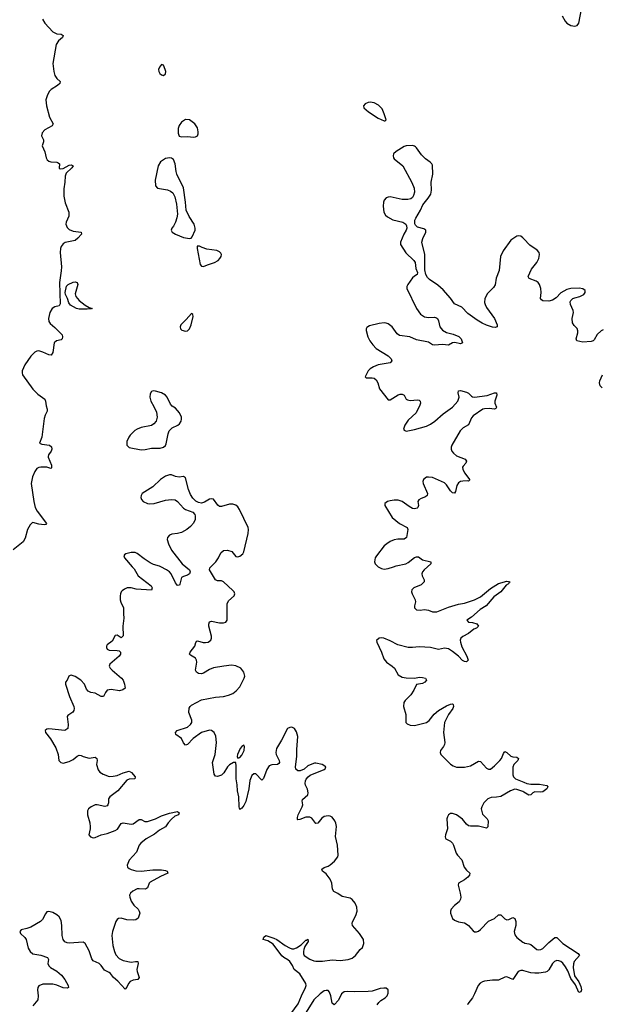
# Model space of a CAD drawing. Header units: inches. Extents: x 1843750 to 1959452, y 907112 to 1016326.
# Tile 94 of 137: x 1934978 to 1940773, y 925644 to 935446. Entities that reach past the tile are written whole.
import ezdxf

# ---------------------------------------------------------------- set-up
doc = ezdxf.new("R2010")
doc.units = ezdxf.units.IN
doc.header["$MEASUREMENT"] = 0
for name, color, linetype in [('B9932', 7, 'Continuous'), ('B9933', 7, 'Continuous'), ('B9942', 7, 'Continuous'), ('B9943', 7, 'Continuous')]:
    doc.layers.add(name, color=color, linetype=linetype)

msp = doc.modelspace()

# ---------------------------------------------------------------- linework, layer by layer
at = {"layer": 'B9932', "color": 6, "elevation": 600}
for points in [[(1936099.3, 930000), (1936117.9, 929977.9), (1936158.8, 929910), (1936288, 929810), (1936298.1, 929790), (1936290, 929768), (1936138.1, 929778.1), (1936090, 929789.9), (1936050.1, 929789.9), (1936022.1, 929777.9), (1935998.8, 929761.2), (1935990, 929751.8), (1935981.7, 929730), (1935978.1, 929710), (1935979.9, 929670), (1935986.1, 929646.1), (1936013, 929590), (1936014.1, 929574.1), (1936011.8, 929530), (1936016.4, 929490), (1936006.4, 929410), (1936008, 929312), (1935990, 929293.2), (1935950, 929319.3), (1935930, 929317.2), (1935900.2, 929259.8), (1935850, 929224.5), (1935841.7, 929210), (1935842.3, 929197.7), (1935850, 929181.1), (1935868.5, 929168.5), (1935950, 929167.7), (1935970, 929162.7), (1935982.7, 929150), (1935983, 929130), (1935968.8, 929110), (1935875.9, 929030), (1935871.1, 929010), (1935880.6, 928990), (1935898.6, 928970), (1935991.9, 928891.9), (1936010.2, 928870), (1936023.5, 928830), (1936028, 928790), (1936006, 928774), (1935973.4, 928766.6), (1935890, 928777.5), (1935850.6, 928770), (1935834.2, 928750), (1935813.4, 928710), (1935790, 928708.6), (1935730, 928740.7), (1935688.6, 928748.6), (1935660.9, 928760.9), (1935643, 928783), (1935623.5, 928830), (1935588.4, 928870), (1935530, 928908.7), (1935490, 928921.3), (1935481.5, 928918.5), (1935468.4, 928910), (1935450.3, 928869.7), (1935436.3, 928850), (1935435.8, 928830), (1935472.9, 928710), (1935517.2, 928610), (1935519.6, 928590), (1935516.9, 928570), (1935507, 928553), (1935459.3, 928520.7), (1935450.6, 928510), (1935461.1, 928430), (1935457.3, 928390), (1935428.6, 928371.4), (1935270, 928385.6), (1935250, 928382.7), (1935231, 928370), (1935234, 928350), (1935286.9, 928286.9), (1935337.3, 928197.3), (1935362.2, 928130), (1935368.4, 928070), (1935386.8, 928050), (1935410, 928046.3), (1935470, 928061.2), (1935510, 928080.7), (1935550, 928114.4), (1935570, 928123), (1935590, 928122.3), (1935612, 928110), (1935670, 928096.1), (1935730, 928105.6), (1935746.4, 928090), (1935749.3, 928070), (1935743.9, 928030), (1935759.2, 927979.2), (1935775.8, 927955.8), (1935810, 927933.8), (1935870, 927913.7), (1935910, 927915.3), (1935950, 927922.9), (1936010, 927949.4), (1936070, 927964.6), (1936093.4, 927953.4), (1936130.3, 927910), (1936124.9, 927890), (1936070, 927884.9), (1936044.5, 927875.5), (1935954.6, 927770), (1935875, 927710), (1935863.6, 927690), (1935861.9, 927650), (1935857.3, 927630), (1935850, 927620.5), (1935826.8, 927613.2), (1935750, 927631), (1935730.2, 927629.8), (1935690, 927610.8), (1935665.3, 927590), (1935654.9, 927570), (1935654.4, 927530), (1935677.1, 927450), (1935681.8, 927410), (1935681.5, 927390), (1935667, 927330), (1935682.4, 927310), (1935710, 927301.6), (1935730, 927303.5), (1935789.9, 927330.1), (1935850, 927345.2), (1935930, 927373.3), (1935952.8, 927387.2), (1935990, 927445.4), (1936008.4, 927451.6), (1936090, 927438.3), (1936110, 927440.5), (1936170, 927483.5), (1936190, 927483.2), (1936225.2, 927465.2), (1936250, 927462.8), (1936330, 927489.7), (1936390, 927521.1), (1936470, 927547.9), (1936550, 927565), (1936566.4, 927550), (1936561.5, 927530), (1936524.4, 927515.6), (1936490, 927487.3), (1936457.9, 927450), (1936432.4, 927410), (1936370, 927378.8), (1936321.4, 927338.6), (1936238.6, 927290), (1936184.3, 927250), (1936167.3, 927230), (1936142.5, 927157.5), (1936070, 927078.9), (1936048.2, 927030), (1936052, 927010), (1936070, 926995.6), (1936090, 926985.8), (1936134.4, 926974.4), (1936189.6, 926969.6), (1936304.2, 926984.2), (1936390, 926982.4), (1936430, 926976.8), (1936446.3, 926970), (1936454, 926950), (1936382.3, 926917.7), (1936279.5, 926860.5), (1936266.8, 926850), (1936250, 926804.1), (1936231.5, 926790), (1936170, 926795.3), (1936150, 926792.6), (1936105, 926770), (1936081.1, 926750), (1936072.8, 926730), (1936074.2, 926710), (1936089.4, 926670), (1936116.6, 926630), (1936157.4, 926590), (1936170.2, 926570), (1936173.7, 926550), (1936159.2, 926500.8), (1936135.5, 926484.5), (1936117.1, 926482.9), (1936045.7, 926485.7), (1935990, 926501.8), (1935962.6, 926497.4), (1935950.6, 926489.4), (1935937.3, 926470), (1935901.8, 926370), (1935896.6, 926330), (1935907, 926230), (1935922.5, 926170), (1935936.7, 926136.7), (1935970, 926099.8), (1936010, 926079.2), (1936090, 926065.1), (1936131.4, 926071.4), (1936154.6, 926070), (1936159.4, 926050), (1936147, 925990), (1936148.3, 925970), (1936170.1, 925909.9), (1936154.3, 925890), (1936110, 925883), (1936079.5, 925870), (1936062, 925850), (1936046.7, 925813.3), (1936030, 925795.3), (1935955.5, 925875.5), (1935912.8, 925912.8), (1935882.2, 925950), (1935870, 925960.5), (1935823.7, 925983.7), (1935791.4, 926030), (1935770, 926049.5), (1935710, 926078.1), (1935697.7, 926097.7), (1935670, 926176.8), (1935630, 926248.2), (1935610, 926262.3), (1935470, 926253.6), (1935450, 926255.8), (1935427.1, 926267.1), (1935410.9, 926290), (1935400.7, 926330), (1935399.2, 926430), (1935390, 926478.3), (1935370, 926514.8), (1935350, 926533.4), (1935310, 926557), (1935270, 926568.8), (1935250, 926563.5), (1935234.4, 926545.6), (1935205.2, 926490), (1935184.7, 926470), (1935090, 926413.8), (1935050, 926397.4), (1934994, 926386), (1934979.3, 926370), (1934987, 926350), (1935030, 926310.3), (1935042.6, 926290), (1935062.3, 926202.3), (1935082.8, 926170), (1935110, 926147.8), (1935190, 926133.9), (1935256.5, 926110), (1935264.6, 926090), (1935259.3, 926050), (1935267.9, 926027.9), (1935284.4, 926010), (1935350, 925972.6), (1935393.4, 925933.4), (1935429.5, 925890), (1935462, 925830), (1935463.1, 925810), (1935450, 925804.9), (1935410.1, 925809.9), (1935350, 925835.7), (1935310, 925843.7), (1935210, 925844.1), (1935170, 925826.6), (1935158.6, 925810), (1935154.7, 925790), (1935162.8, 925730), (1935158, 925690), (1935110.3, 925630)], [(1936634.5, 930000), (1936671, 929970), (1936678.3, 929950), (1936668.6, 929931.4), (1936650, 929916.7), (1936610, 929904.7), (1936590, 929893.6), (1936573.9, 929826.1), (1936570, 929818.5), (1936550, 929814.4), (1936530, 929839), (1936486.4, 929930), (1936469.9, 929950), (1936439.9, 929970), (1936384.1, 930000)], [(1937678.1, 925550), (1937751.3, 925648.7), (1937785.6, 925730), (1937826.4, 925810), (1937831.7, 925830), (1937830.6, 925850), (1937770, 925947.3), (1937711.3, 925991.3), (1937696.6, 926030), (1937669, 926070), (1937650, 926088.5), (1937610.3, 926110.3), (1937590, 926127.5), (1937502.1, 926242.1), (1937450, 926277.5), (1937402.6, 926290), (1937410, 926311.7), (1937430, 926330.2), (1937510, 926302.9), (1937538.6, 926290), (1937622.9, 926230), (1937665.9, 926205.9), (1937690, 926197.8), (1937710, 926197.4), (1937735, 926205), (1937782.8, 926237.2), (1937830, 926283.9), (1937836.8, 926283.2), (1937850, 926292.2), (1937851.1, 926270), (1937820.1, 926219.9), (1937809.3, 926190.7), (1937804.2, 926170), (1937805.3, 926145.3), (1937813.8, 926130), (1937870, 926092.1), (1937910, 926077.4), (1937930, 926074.7), (1937994.8, 926074.8), (1938090, 926086.6), (1938170, 926080.1), (1938250, 926091.2), (1938290, 926103.5), (1938325.2, 926130), (1938370, 926189.2), (1938394.7, 926210), (1938406.6, 926250), (1938404.5, 926290), (1938362, 926350), (1938292.4, 926430), (1938289.3, 926450), (1938294, 926466), (1938327.4, 926530), (1938340.5, 926570), (1938337.3, 926610), (1938319.9, 926650), (1938290, 926687.1), (1938270, 926700.9), (1938190, 926716.5), (1938147.3, 926747.3), (1938106.8, 926766.8), (1938094.8, 926790), (1938087.7, 926850), (1938072.6, 926890), (1938030, 926942.6), (1937995.3, 926970), (1937986.9, 926990), (1938012.9, 927007.1), (1938050, 927019.6), (1938070, 927031.3), (1938114.6, 927070), (1938147.9, 927112.1), (1938151.6, 927130), (1938145, 927230), (1938125.2, 927314.8), (1938134.8, 927414.8), (1938128.8, 927448.8), (1938119.1, 927470), (1938090, 927507.9), (1938070, 927518.6), (1938050, 927522.2), (1938010, 927512.5), (1937990, 927497), (1937950, 927449.1), (1937930, 927445.8), (1937890, 927498.7), (1937870, 927508.4), (1937830, 927506.9), (1937770, 927483.4), (1937750, 927481.7), (1937745.5, 927485.5), (1937745.6, 927505.6), (1937753, 927530), (1937793.2, 927610), (1937797.6, 927630), (1937792.8, 927670), (1937796.7, 927683.3), (1937848.2, 927730), (1937853.3, 927750), (1937846.2, 927786.2), (1937825.2, 927825.2), (1937821.7, 927841.7), (1937825, 927870), (1937833, 927887), (1937850.7, 927909.3), (1937873.3, 927926.7), (1938010, 927980.3), (1938022.9, 927990), (1938027, 928010), (1937992.7, 928030), (1937930, 928044.5), (1937916.4, 928043.6), (1937890, 928036.4), (1937850, 928016.8), (1937813.9, 927986.1), (1937772.8, 927967.2), (1937750, 927968.1), (1937730, 927985.8), (1937725.7, 928010), (1937737.9, 928110), (1937738.7, 928181.3), (1937749.8, 928309.8), (1937737.1, 928357.1), (1937717.4, 928390), (1937690, 928402.8), (1937670, 928400.8), (1937647.6, 928390), (1937587.3, 928272.7), (1937535.9, 928190), (1937528.9, 928150), (1937533.3, 928130), (1937562.9, 928070), (1937566.4, 928050), (1937559.6, 928040.4), (1937547.8, 928032.2), (1937490.1, 928029.9), (1937463.2, 928016.8), (1937438.8, 927981.2), (1937407.2, 927892.8), (1937390, 927875.1), (1937330, 927939.8), (1937310, 927938.5), (1937290, 927922), (1937270, 927871.8), (1937259.6, 927790), (1937230, 927663), (1937210, 927623.5), (1937190, 927596.3), (1937170, 927585.1), (1937163.2, 927610), (1937161.2, 927710), (1937149, 927770), (1937145.9, 927830), (1937135.7, 927890), (1937135.8, 928015.8), (1937131.1, 928051.1), (1937110, 928052.6), (1937070, 928029.8), (1937050, 928008.7), (1937012.2, 927947.8), (1936990, 927926.8), (1936950, 927911.2), (1936930, 927914.2), (1936914.9, 927934.9), (1936900.6, 928050), (1936925.4, 928130), (1936939.6, 928250), (1936933.4, 928313.4), (1936916.8, 928350), (1936890, 928369.8), (1936870, 928372), (1936790, 928349.9), (1936705.6, 928290), (1936650, 928231.5), (1936630, 928225), (1936610, 928248.5), (1936590, 928290.7), (1936534, 928330), (1936529.8, 928350), (1936546, 928370), (1936650, 928402.7), (1936681, 928430), (1936692.5, 928450), (1936693.9, 928473.9), (1936662.7, 928550), (1936668.1, 928591.9), (1936676.9, 928610), (1936690, 928623.1), (1936790, 928674.5), (1936930, 928702.3), (1937010.2, 928710.2), (1937058.2, 928721.8), (1937101.7, 928738.3), (1937136.1, 928763.9), (1937170, 928804.9), (1937216, 928890), (1937222.6, 928910), (1937212.1, 928950), (1937181.1, 928990), (1937133.1, 929013.1), (1937090, 929020.5), (1937012, 929012), (1936910, 928993.9), (1936870, 928977.3), (1936810, 928940.9), (1936790, 928934.2), (1936758.9, 928938.9), (1936740.7, 928950), (1936729.9, 928970), (1936743.3, 929050), (1936741.3, 929070), (1936730, 929091.6), (1936680.3, 929120.3), (1936670.8, 929130), (1936677.1, 929150), (1936723.4, 929210), (1936733.1, 929246.9), (1936741.6, 929258.4), (1936750, 929263.2), (1936806.3, 929246.3), (1936830, 929244.6), (1936855.1, 929250), (1936880.9, 929270), (1936888.7, 929290), (1936888.9, 929310), (1936863, 929410), (1936861.3, 929430), (1936868.3, 929451.7), (1936890, 929459.3), (1936970, 929442.5), (1937010, 929442.3), (1937030.5, 929449.5), (1937044.4, 929470), (1937044.3, 929630), (1937059.9, 929660.1), (1937115, 929710), (1937122, 929730), (1937114.2, 929750), (1937102.6, 929762.6), (1937010, 929849.9), (1936990, 929859.3), (1936950, 929859.6), (1936929.3, 929869.3), (1936870, 929969.8), (1936871.6, 929990), (1936881.6, 930000)], [(1939040.2, 930000), (1939007.3, 929970), (1938991.9, 929950), (1938986, 929930), (1938987.8, 929910), (1939008.6, 929870), (1939009.3, 929850), (1938979.3, 929820.7), (1938905.3, 929790), (1938886, 929770), (1938881.1, 929750), (1938887.4, 929730), (1938918.6, 929670), (1938921.3, 929650), (1938910.4, 929610), (1938910.4, 929590), (1938932, 929570), (1938969.1, 929569.1), (1939010, 929576.3), (1939050, 929568.6), (1939090, 929552.7), (1939132.5, 929552.5), (1939250, 929599.1), (1939350, 929628.9), (1939410, 929639.2), (1939510, 929672.3), (1939570, 929700.4), (1939670, 929785), (1939750, 929832.6), (1939830, 929858), (1939866, 929850), (1939855.3, 929844.7), (1939846.4, 929830), (1939824.2, 929815.8), (1939770.2, 929750), (1939700.3, 929699.7), (1939625, 929610), (1939564.9, 929575.1), (1939480.2, 929499.8), (1939433.7, 929470), (1939450.2, 929450.2), (1939490, 929445.1), (1939531, 929431), (1939548.9, 929410), (1939530.3, 929390), (1939502.7, 929377.3), (1939450, 929334.9), (1939392.6, 929307.4), (1939371.5, 929288.5), (1939367.5, 929270), (1939370.1, 929250), (1939383.7, 929203.7), (1939431.3, 929110), (1939444.9, 929070), (1939430, 929054), (1939410, 929057.3), (1939390, 929068.5), (1939350.3, 929110.3), (1939290, 929157.5), (1939250, 929182.2), (1939230, 929187.9), (1939210, 929189.9), (1939150, 929175.4), (1939070, 929195.5), (1938957.4, 929202.6), (1938890, 929195.6), (1938850, 929197.7), (1938744.3, 929224.3), (1938670, 929263.7), (1938604.5, 929290), (1938586.8, 929293.2), (1938558, 929290), (1938532.4, 929267.6), (1938536.5, 929250), (1938583.5, 929150), (1938604.8, 929084.8), (1938633.4, 929050), (1938690, 929011.8), (1938711.1, 928991.1), (1938750, 928924), (1938790, 928902), (1938830, 928893.7), (1938910, 928892.3), (1938960.2, 928899.8), (1938990, 928899.1), (1939019.5, 928890), (1939030.2, 928870.2), (1939013.2, 928850), (1938990, 928839.1), (1938932.4, 928827.6), (1938906.5, 928770), (1938874.2, 928725.8), (1938817.3, 928670), (1938805, 928650), (1938801.8, 928610), (1938824, 928530), (1938826.7, 928450), (1938837.1, 928437.1), (1938870, 928421.6), (1938910, 928421), (1939030, 928450.8), (1939059, 928470), (1939107.9, 928532.1), (1939150, 928568.2), (1939230, 928615.3), (1939270, 928633), (1939290, 928636.5), (1939297.4, 928630), (1939299.3, 928610), (1939291.8, 928590), (1939250.1, 928530), (1939209.5, 928450), (1939201.5, 928350), (1939212.6, 928250), (1939210.8, 928230), (1939201.5, 928210), (1939170.2, 928170), (1939166.3, 928150), (1939174.3, 928130), (1939270, 928034.2), (1939296.9, 928016.9), (1939330, 928006.3), (1939410, 928004.3), (1939470, 928018), (1939550, 928063.4), (1939570, 928062.3), (1939630, 927994.3), (1939650, 927984.8), (1939670, 927986.7), (1939710, 928016.8), (1939762.4, 928070), (1939777.4, 928090), (1939797.6, 928142.4), (1939810, 928161.7), (1939830, 928151.1), (1939870, 928113.6), (1939890, 928106.3), (1939930, 928103.2), (1939948.7, 928090), (1939940.7, 928070), (1939901.8, 928030), (1939890, 928004), (1939891, 927930), (1939898, 927910), (1939916.1, 927890), (1940000, 927854.9)], [(1938548.1, 930000), (1938550, 929998), (1938582.9, 929982.9), (1938610, 929977.7), (1938650, 929983), (1938701.7, 930000)], [(1940000, 927757.4), (1939990, 927763.9), (1939930, 927783.4), (1939910, 927784.7), (1939868.5, 927770), (1939770, 927714.2), (1939730, 927705.3), (1939676.1, 927703.9), (1939641.5, 927690), (1939603.2, 927650), (1939580.7, 927610), (1939576.3, 927590), (1939590, 927536.5), (1939635.2, 927490), (1939645.6, 927470), (1939641.3, 927410), (1939630, 927397.2), (1939550, 927418), (1939470, 927416.5), (1939450, 927421.6), (1939430, 927439), (1939390, 927488.1), (1939330, 927529.7), (1939290, 927544.4), (1939270, 927543.5), (1939250, 927529.5), (1939238.9, 927510), (1939234.3, 927490), (1939239.7, 927390), (1939220.3, 927330), (1939216.5, 927310), (1939219.9, 927299.9), (1939224.4, 927290), (1939270, 927266.8), (1939290.1, 927250.1), (1939300.5, 927230), (1939325.5, 927150), (1939338.3, 927130), (1939383, 927083), (1939406.1, 927010), (1939430, 926979.8), (1939464.2, 926950), (1939461, 926930), (1939443.3, 926910), (1939410, 926882.6), (1939351, 926850), (1939347.1, 926830), (1939366.7, 926750), (1939372.8, 926710), (1939370.7, 926690), (1939355.4, 926664.6), (1939310, 926627.4), (1939276.6, 926590), (1939268.7, 926570), (1939270.2, 926550), (1939290, 926497.8), (1939310, 926482), (1939350, 926464.1), (1939410, 926454), (1939426.1, 926446.1), (1939448.4, 926428.4), (1939496.5, 926376.5), (1939510, 926366.8), (1939530, 926365.1), (1939550, 926373), (1939570, 926388.3), (1939650, 926472.1), (1939710, 926499.1), (1939750, 926534), (1939770, 926535.8), (1939810, 926493.8), (1939830, 926486.1), (1939850, 926489.5), (1939890, 926508.4), (1939910, 926497.3), (1939920.4, 926470), (1939919.9, 926430), (1939904, 926370), (1939910, 926336.5), (1939930.8, 926310), (1939990, 926264), (1940000, 926258.8)], [(1940000, 925978.6), (1939990, 925981.5), (1939970, 925982), (1939945.7, 925970), (1939890, 925892.3), (1939830, 925918.9), (1939810, 925915.4), (1939750, 925886), (1939690, 925885.2), (1939610, 925873.6), (1939590, 925868.3), (1939566.3, 925853.7), (1939546.3, 925830), (1939510, 925749.7), (1939487.7, 925710), (1939443.8, 925650), (1939440.8, 925639.2)], [(1938540.2, 925639.8), (1938556.4, 925663.6), (1938577.3, 925682.7), (1938619.8, 925710), (1938638.3, 925730), (1938650, 925756.3), (1938649.8, 925789.8), (1938630, 925803.7), (1938605.7, 925805.7), (1938570, 925801.7), (1938490, 925776.7), (1938450, 925770.4), (1938310, 925767.3), (1938248.2, 925771.8), (1938212.1, 925767.9), (1938185.1, 925750), (1938155, 925685), (1938110, 925637.4), (1938090, 925657), (1938077.4, 925730), (1938065.4, 925765.4), (1938050, 925780.4), (1938030, 925783.2), (1938010, 925778.1), (1937970.7, 925750), (1937910, 925687.9), (1937832.5, 925567.5)]]:
    msp.add_lwpolyline(points, dxfattribs=at)
msp.add_lwpolyline([(1937210, 928225.1), (1937190, 928212.4), (1937174.9, 928190), (1937148.3, 928130), (1937146, 928110), (1937150, 928096), (1937170, 928101.1), (1937190, 928123.2), (1937213.8, 928170), (1937218, 928210)], close=True, dxfattribs=at)
at = {"layer": 'B9933', "color": 6}
for points, elevation in [([(1935206.6, 935450), (1935230, 935412.9), (1935310, 935325.1), (1935350, 935306.2), (1935390, 935302.3), (1935411.9, 935290), (1935406.4, 935270), (1935364.2, 935235.8), (1935341.9, 935198.1), (1935310.1, 935010), (1935319.3, 934930), (1935330, 934892.3), (1935350, 934861.1), (1935383, 934830), (1935376.6, 934810), (1935355.1, 934790), (1935290.9, 934750), (1935271.6, 934730), (1935250.8, 934690), (1935239.4, 934650), (1935246.6, 934590), (1935275.6, 934475.6), (1935311.3, 934410), (1935302.3, 934390), (1935229.2, 934350.8), (1935200.9, 934319.1), (1935194.8, 934290), (1935214.2, 934250), (1935217.2, 934230), (1935203.5, 934190), (1935228.9, 934130), (1935242.7, 934070), (1935252.7, 934052.7), (1935270, 934037.9), (1935290, 934030.7), (1935349.6, 934029.6), (1935362.5, 934022.5), (1935373.4, 934010), (1935370, 933967.7), (1935380.3, 933960.3), (1935410, 933965), (1935470, 933996.7), (1935490, 934001.2), (1935510.5, 933990.5), (1935499.1, 933970), (1935442.4, 933917.6), (1935430.1, 933889.9), (1935429.7, 933830), (1935417.3, 933762.7), (1935417.3, 933690), (1935430, 933624.7), (1935466.4, 933530), (1935469.3, 933510), (1935466.7, 933490), (1935440.4, 933430), (1935439.3, 933410), (1935450, 933376.1), (1935470, 933356.1), (1935510, 933340.6), (1935590.7, 933330.7), (1935594.7, 933310), (1935557.8, 933270), (1935530.3, 933249.7), (1935432.5, 933227.5), (1935410, 933214.6), (1935391.7, 933190), (1935384.2, 933170), (1935381.7, 933130), (1935393.7, 932986.3), (1935392.5, 932947.5), (1935374, 932830), (1935381.8, 932618.2), (1935370, 932598.2), (1935330, 932587), (1935301.5, 932570), (1935277.8, 932530), (1935265.2, 932470), (1935270, 932440.4), (1935280.8, 932420.8), (1935330, 932381.2), (1935400.6, 932310), (1935405.7, 932290), (1935400.4, 932270), (1935390, 932259.9), (1935343.6, 932250), (1935321.4, 932230), (1935308.3, 932131.7), (1935292.9, 932107.1), (1935270, 932110.6), (1935210, 932136.9), (1935170, 932149), (1935150, 932147.1), (1935130, 932136.5), (1935090, 932096), (1935030.2, 932010), (1935004, 931950), (1935002.5, 931930), (1935007.9, 931910), (1935110, 931766.8), (1935160, 931720), (1935230.2, 931670), (1935237, 931650), (1935241.2, 931601.2), (1935252.1, 931570), (1935252.2, 931550), (1935231.7, 931508.3), (1935223.1, 931476.9), (1935199.8, 931290), (1935175.8, 931230), (1935199.1, 931219.1), (1935276.3, 931210), (1935294.8, 931194.8), (1935297.8, 931170), (1935291.8, 931150), (1935264, 931116), (1935261.4, 931098.6), (1935261.5, 931090), (1935296.2, 931010), (1935296.6, 930983.4), (1935290, 930978), (1935250.3, 930990.3), (1935190, 930993), (1935170, 930989.7), (1935150, 930977.8), (1935130, 930949.9), (1935104.7, 930895.3), (1935092.5, 930830), (1935117.8, 930650), (1935132.6, 930590), (1935154, 930554), (1935245.3, 930430), (1935238.7, 930421.3), (1935222, 930418), (1935170, 930424.1), (1935110, 930440.7), (1935103.3, 930436.7), (1935083.2, 930416.8), (1935056.3, 930370), (1935033.8, 930286.2), (1935012.2, 930247.8), (1934914, 930170)], 500), ([(1940000, 933264.9), (1939990, 933275.6), (1939970, 933291.5), (1939950, 933295.4), (1939930, 933289.7), (1939870, 933250.9), (1939794.5, 933145.5), (1939769.2, 933090), (1939753.4, 932950), (1939725.2, 932874.8), (1939713.7, 932806.3), (1939699, 932781), (1939638.3, 932721.7), (1939611.1, 932670), (1939607.8, 932630), (1939614.5, 932610), (1939630, 932582.3), (1939710, 932471.7), (1939736.5, 932410), (1939734.9, 932390), (1939716.8, 932383.2), (1939690, 932385), (1939630, 932403.9), (1939586, 932426), (1939535.3, 932455.3), (1939442.3, 932522.3), (1939383.9, 932583.9), (1939310, 932617), (1939270, 932674.7), (1939196.6, 932756.6), (1939144.2, 932804.2), (1939061.5, 932861.5), (1939041.3, 932881.3), (1939023.9, 932910), (1939014.9, 932954.9), (1939012.9, 933110), (1938983.7, 933230), (1938993.5, 933266.5), (1939026, 933330), (1939024.5, 933350), (1939004.2, 933364.2), (1938941.5, 933381.5), (1938920, 933400), (1938913.7, 933413.7), (1938916.5, 933450), (1938924.2, 933470), (1938971.3, 933550), (1938995.7, 933604.3), (1939048.7, 933670), (1939073.2, 933710), (1939080.6, 933750), (1939078.8, 933830), (1939093.7, 933910), (1939090, 933998), (1939085.6, 934010), (1939068.2, 934028.2), (1939022, 934062), (1938980.2, 934100.2), (1938931.7, 934171.7), (1938920.9, 934180.9), (1938910, 934188.4), (1938890, 934192.3), (1938828, 934192), (1938810, 934185.1), (1938730, 934135.6), (1938703.8, 934110), (1938698, 934090), (1938703, 934070), (1938710, 934062), (1938794.4, 933990), (1938885, 933825), (1938908.6, 933768.6), (1938911.1, 933730), (1938903.1, 933696.9), (1938890, 933676.3), (1938875.5, 933664.5), (1938844.1, 933655.9), (1938790, 933656.8), (1938670, 933682.2), (1938650, 933680.5), (1938630, 933671.3), (1938610.4, 933650), (1938602.3, 933630), (1938599.7, 933590), (1938607.2, 933530), (1938621.6, 933501.6), (1938642.7, 933482.7), (1938694.7, 933454.7), (1938794, 933430), (1938824.9, 933410), (1938833.4, 933393.4), (1938834, 933370), (1938827, 933350), (1938804.2, 933310), (1938770.4, 933230), (1938772.7, 933210), (1938825.3, 933125.3), (1938903.8, 933050), (1938918.7, 933030), (1938923.7, 932970), (1938941.6, 932930), (1938939.1, 932910), (1938910, 932893), (1938890, 932875.1), (1938844.9, 932810), (1938835.3, 932790), (1938835.3, 932770), (1938930, 932570.4), (1938970, 932516), (1939010, 932486.7), (1939050, 932481.3), (1939110, 932485.4), (1939130, 932479.7), (1939140.2, 932470), (1939149.4, 932450), (1939164.7, 932390), (1939190, 932355.5), (1939230, 932333.8), (1939296.1, 932316.1), (1939353, 932293), (1939376.1, 932270), (1939390.1, 932229.9), (1939370, 932218.4), (1939312.6, 932232.6), (1939290, 932230.5), (1939250, 932205.3), (1939190, 932211.4), (1939110, 932204.8), (1939090, 932210.5), (1939050, 932236.4), (1938930, 932258.8), (1938866.6, 932290), (1938763.5, 932303.5), (1938740.5, 932320.5), (1938688, 932390), (1938650, 932417.9), (1938630, 932424.5), (1938610, 932426.9), (1938559.3, 932420.7), (1938463, 932397), (1938437.3, 932382.7), (1938428.8, 932370), (1938428.9, 932351.1), (1938445.2, 932290), (1938466.4, 932250), (1938495.2, 932210), (1938530, 932172.3), (1938650, 932099.7), (1938678.2, 932070), (1938685.7, 932050), (1938668.1, 932031.9), (1938550.7, 932010), (1938502.4, 931990), (1938470.4, 931970), (1938450.4, 931950), (1938418.8, 931890), (1938430, 931880.7), (1938490, 931881.5), (1938510, 931876.3), (1938530, 931862.2), (1938546.5, 931830), (1938562, 931770), (1938650, 931661.6), (1938670, 931661.1), (1938750, 931711.1), (1938770, 931718.2), (1938790, 931718.4), (1938808.4, 931708.4), (1938828.5, 931668.5), (1938840.9, 931660.9), (1938870, 931656.3), (1938941.2, 931661.2), (1938957.5, 931657.5), (1938967.2, 931650), (1938970.2, 931630), (1938965.3, 931610), (1938926.8, 931533.2), (1938850, 931460.4), (1938813.8, 931410), (1938803.6, 931370), (1938810, 931359.3), (1938830, 931351.6), (1938910, 931366.9), (1939030, 931400.7), (1939070, 931419.8), (1939113.9, 931450), (1939197.8, 931522.2), (1939290, 931589.5), (1939343.1, 931650), (1939357.2, 931690), (1939347.6, 931730), (1939350, 931752.2), (1939370, 931755.8), (1939430, 931737.5), (1939450, 931727.6), (1939478.7, 931698.7), (1939490, 931692.1), (1939510, 931689.2), (1939635.1, 931704.9), (1939710, 931731.1), (1939730, 931731.8), (1939731.7, 931710), (1939710.9, 931650), (1939711.9, 931630), (1939728.5, 931590), (1939723.1, 931576.9), (1939710, 931568.7), (1939654.5, 931574.5), (1939610, 931573.5), (1939592.4, 931567.6), (1939497.3, 931502.7), (1939478.6, 931481.4), (1939450, 931414), (1939396.8, 931383.2), (1939367.6, 931352.4), (1939284.3, 931210), (1939277.7, 931190), (1939277.7, 931170), (1939284.7, 931150), (1939299.2, 931130), (1939330, 931106), (1939415.8, 931070), (1939431, 931050), (1939421.5, 931030), (1939396.9, 931003.1), (1939390.8, 930990), (1939391.9, 930970), (1939412.4, 930932.4), (1939460.3, 930870), (1939459.3, 930860.7), (1939450, 930852), (1939435.9, 930855.9), (1939392.7, 930852.7), (1939370, 930847.4), (1939350, 930836), (1939332.9, 930810), (1939319.6, 930750), (1939310, 930733.6), (1939290, 930737.6), (1939270, 930755), (1939230, 930815.3), (1939210, 930834.5), (1939090, 930887.6), (1939050, 930893.6), (1939030, 930890.7), (1939002.3, 930870), (1938994.9, 930850), (1938997.6, 930830), (1939039.7, 930730), (1939036.9, 930710), (1939022.4, 930697.6), (1938978.7, 930681.3), (1938953.4, 930666.6), (1938945.2, 930650), (1938950.2, 930610), (1938945.2, 930590), (1938936.7, 930583.3), (1938910, 930575.3), (1938890, 930580.6), (1938858.6, 930598.6), (1938790, 930649.9), (1938750, 930662.9), (1938710, 930664.6), (1938670, 930657.1), (1938644, 930650), (1938615.5, 930630), (1938617.6, 930610), (1938690.2, 930490), (1938760.8, 930430), (1938839.2, 930390), (1938844.8, 930370), (1938832.8, 930290), (1938810, 930273.4), (1938746.6, 930273.4), (1938710, 930267.6), (1938670, 930251.3), (1938634.6, 930230), (1938610, 930207.1), (1938532.4, 930110), (1938520.2, 930090), (1938512.8, 930050), (1938519, 930030), (1938548.1, 930000)], 600), ([(1936881.6, 930000), (1936931.9, 930050), (1936958.7, 930090), (1936982.6, 930137.4), (1937010, 930160.6), (1937050, 930165.1), (1937092.9, 930152.9), (1937130, 930101.5), (1937150, 930098.6), (1937170, 930105), (1937201.5, 930130), (1937212.5, 930150), (1937256.1, 930330), (1937257.9, 930370), (1937253.2, 930390), (1937168.6, 930568.6), (1937150, 930596.8), (1937130, 930612.8), (1937102.4, 930622.4), (1937070, 930623.9), (1936990, 930599.4), (1936970, 930601.5), (1936953.2, 930613.2), (1936910, 930672.6), (1936890, 930676.9), (1936870, 930672.4), (1936818.4, 930641.6), (1936790, 930632.2), (1936758.5, 930638.5), (1936733.5, 930653.5), (1936703.6, 930683.6), (1936680.6, 930720.6), (1936659.8, 930770), (1936630, 930885.2), (1936610, 930899.5), (1936566.7, 930893.3), (1936530, 930899.7), (1936490, 930916), (1936470, 930916.8), (1936430, 930901.1), (1936379.7, 930870), (1936303.8, 930796.2), (1936198.9, 930730), (1936188, 930710), (1936185.8, 930690), (1936193.4, 930670), (1936208.5, 930650), (1936250, 930630.2), (1936270, 930627.7), (1936317.2, 930630), (1936430, 930662.7), (1936490, 930670.1), (1936526.2, 930666.2), (1936550.2, 930650), (1936610, 930582.4), (1936630, 930569.3), (1936702.3, 930542.3), (1936721.9, 930521.9), (1936727.7, 930507.7), (1936727.1, 930470), (1936710, 930434), (1936679.4, 930400.6), (1936642.2, 930370), (1936590, 930341.2), (1936550, 930330.4), (1936495.4, 930324.6), (1936470, 930314.6), (1936451.2, 930290), (1936448.7, 930271.3), (1936459.8, 930230), (1936490, 930163.7), (1936598, 930030), (1936634.5, 930000)], 600), ([(1936384.1, 930000), (1936370, 930007.6), (1936310, 930023.6), (1936278.3, 930038.3), (1936217.9, 930077.9), (1936150, 930132.9), (1936130, 930141.6), (1936090, 930142.2), (1936034.8, 930130), (1936021.2, 930118.8), (1936014.9, 930110), (1936023.7, 930090), (1936099.3, 930000)], 600), ([(1938701.7, 930000), (1938730, 930009.3), (1938823.6, 930030), (1938850, 930044.2), (1938910, 930091.5), (1938930, 930100.2), (1938950, 930097.8), (1938990, 930068.1), (1939073.4, 930050), (1939073, 930030), (1939040.2, 930000)], 600)]:
    msp.add_lwpolyline(points, dxfattribs=dict(at, elevation=elevation))
for points, elevation in [([(1936390, 935001.2), (1936370, 934974), (1936362.4, 934950), (1936363, 934930), (1936374.8, 934910), (1936390, 934897.3), (1936410, 934890.8), (1936430, 934906.8), (1936434, 934930), (1936429.2, 934950), (1936410, 934993.2)], 600), ([(1938470, 934625.1), (1938450, 934622), (1938421.6, 934610), (1938404.4, 934590), (1938406.4, 934570), (1938454.4, 934530), (1938550, 934464.6), (1938610, 934439.3), (1938619.1, 934440.9), (1938629.2, 934450), (1938610.8, 934510), (1938590, 934557.6), (1938554.1, 934594.1), (1938510, 934618.5)], 600), ([(1936630, 934451.1), (1936590, 934427.6), (1936566.5, 934393.5), (1936558.2, 934361.8), (1936556, 934316), (1936567.6, 934287.6), (1936590, 934281.7), (1936650, 934283.8), (1936710, 934277.3), (1936730, 934280.9), (1936750, 934290.7), (1936757.7, 934310), (1936758, 934330), (1936748.6, 934370), (1936723.1, 934410), (1936670, 934451)], 600), ([(1936470, 934069.6), (1936430, 934063), (1936381.1, 934030), (1936359.2, 933990), (1936326.7, 933850), (1936331.4, 933791.4), (1936350.7, 933770), (1936450, 933751.3), (1936480.2, 933740.2), (1936502.7, 933722.7), (1936523.7, 933683.7), (1936539.8, 933610), (1936550.3, 933509.7), (1936544.6, 933475.4), (1936529.3, 933430.7), (1936510, 933392.3), (1936493, 933370), (1936488, 933350), (1936497.3, 933330), (1936530.7, 933310), (1936610, 933277), (1936670, 933267.3), (1936687.2, 933272.8), (1936695.6, 933284.4), (1936725.1, 933350), (1936726.6, 933370), (1936716, 933410), (1936665.8, 933485.8), (1936636, 933550), (1936631.6, 933630), (1936610, 933773.2), (1936544.5, 933910), (1936536.4, 933936.4), (1936525.7, 934010), (1936510, 934053.2), (1936490, 934066.6)], 600), ([(1936747.9, 933192.1), (1936747.7, 933170), (1936776.3, 933010), (1936790, 932994), (1936810, 932990.4), (1936850, 933006.2), (1936918.4, 933030), (1936954, 933050), (1936973.3, 933070), (1936984.4, 933090), (1936988.2, 933110), (1936982, 933122), (1936970, 933135.4), (1936941.2, 933150), (1936843.1, 933163.1), (1936797.5, 933177.5), (1936770, 933191.6)], 600), ([(1935650, 932563.1), (1935570, 932563.7), (1935543.4, 932570), (1935483.4, 932603.4), (1935466.5, 932626.5), (1935454, 932670), (1935435.7, 932710), (1935432.1, 932730), (1935444.9, 932795.1), (1935462.6, 932810), (1935510, 932832.9), (1935530, 932835.9), (1935551.1, 932830), (1935556.6, 932810), (1935530, 932717.2), (1935536.9, 932690), (1935570.6, 932650), (1935630, 932605.3), (1935670, 932581.5), (1935702, 932570), (1935690, 932567.5)], 500), ([(1936690, 932521.2), (1936637.8, 932462.2), (1936583.1, 932410), (1936576.4, 932390), (1936580.5, 932370), (1936595.3, 932355.3), (1936630, 932344.9), (1936650, 932350.4), (1936670, 932368.2), (1936686.9, 932410), (1936706.6, 932490), (1936704, 932510)], 600), ([(1936309, 931751), (1936290, 931744.5), (1936276.9, 931723.1), (1936273.8, 931690), (1936286.4, 931650), (1936316.2, 931596.2), (1936339.7, 931539.7), (1936347.5, 931490), (1936339, 931450), (1936316, 931424), (1936290, 931407.9), (1936190, 931385), (1936150, 931371.5), (1936123.9, 931356.1), (1936078, 931310), (1936064.1, 931290), (1936046.5, 931246.5), (1936047.2, 931210), (1936068.7, 931188.7), (1936190, 931164), (1936230, 931166), (1936290, 931180.9), (1936378.3, 931181.7), (1936411.8, 931190), (1936430, 931208.2), (1936436.2, 931223.8), (1936456.4, 931323.6), (1936467.3, 931352.7), (1936497.8, 931382.2), (1936553, 931410), (1936570, 931424.6), (1936586.2, 931450), (1936590.7, 931469.3), (1936588.7, 931490), (1936570, 931531.3), (1936530, 931579.7), (1936498.9, 931598.9), (1936480, 931620), (1936447.8, 931687.8), (1936430, 931709.6), (1936392.3, 931730), (1936330, 931749.7)], 600)]:
    msp.add_lwpolyline(points, close=True, dxfattribs=dict(at, elevation=elevation))
at = {"layer": 'B9942', "color": 6, "elevation": 600}
for points in [[(1940000, 927854.9), (1940030, 927842.3), (1940070, 927836.6), (1940155.5, 927835.5), (1940230, 927821.7), (1940239.6, 927810), (1940230, 927789.2), (1940190, 927761.1), (1940170, 927756.7), (1940110, 927759), (1940090.6, 927749.4), (1940070, 927728.7), (1940050, 927725), (1940000, 927757.4)], [(1940000, 926258.8), (1940010, 926253.5), (1940050, 926246.8), (1940070, 926238.6), (1940130, 926190.2), (1940150, 926186.3), (1940170, 926190.1), (1940190, 926201.3), (1940250, 926259.8), (1940310, 926308), (1940330, 926309.1), (1940390, 926248.1), (1940542.8, 926150), (1940555.3, 926130), (1940502.3, 926070), (1940494.4, 926045.6), (1940491.9, 926010), (1940506.6, 925926.6), (1940550, 925868), (1940570, 925822.8), (1940574, 925790), (1940570, 925769.2), (1940550, 925761.2), (1940517.1, 925837.1), (1940470, 925900.5), (1940438.7, 925978.7), (1940417.2, 926017.2), (1940390, 926053.5), (1940370, 926070.7), (1940350, 926078), (1940330, 926079.8), (1940306, 926070), (1940286.4, 926050), (1940250, 925986.6), (1940232, 925970), (1940215, 925965), (1940150, 925954.4), (1940110, 925953.7), (1940070, 925958.2), (1940000, 925978.6)]]:
    msp.add_lwpolyline(points, dxfattribs=at)
at = {"layer": 'B9943', "color": 6, "elevation": 600}
for points in [[(1940383.8, 935483.8), (1940412.1, 935432.1), (1940430, 935410.3), (1940470, 935388.6), (1940510, 935382.7), (1940530.4, 935389.6), (1940550, 935412), (1940574.6, 935550)], [(1940790, 932358.4), (1940770.3, 932350), (1940730, 932311.7), (1940700.6, 932259.4), (1940690, 932249.2), (1940670, 932241.2), (1940590, 932236), (1940527.5, 932250), (1940521.1, 932270), (1940538.5, 932330), (1940539.1, 932350), (1940531.7, 932371.7), (1940502.1, 932402.1), (1940486.4, 932430), (1940483.6, 932470), (1940494.6, 932530), (1940492.2, 932550), (1940466.5, 932610), (1940463.3, 932636.7), (1940468.1, 932651.9), (1940490.4, 932669.6), (1940510, 932678.8), (1940557.2, 932690), (1940598, 932710), (1940612.3, 932730), (1940613.2, 932750), (1940590, 932766.6), (1940552.6, 932772.6), (1940469, 932771), (1940430, 932758.7), (1940370, 932727), (1940322.9, 932677.1), (1940287.1, 932652.9), (1940250, 932644.8), (1940190, 932649), (1940175.9, 932655.9), (1940167.1, 932670), (1940172.6, 932730), (1940171.2, 932770), (1940157.3, 932810), (1940142, 932830), (1940123.7, 932843.7), (1940054.2, 932870), (1940045.5, 932890), (1940078.7, 932961.3), (1940128.8, 933030), (1940150.7, 933070), (1940156.8, 933110), (1940152.4, 933130), (1940132.5, 933152.5), (1940060.2, 933200.2), (1940000, 933264.9)], [(1940780.9, 931780.9), (1940762.6, 931802.6), (1940754.5, 931830), (1940758.5, 931850), (1940785.8, 931910)]]:
    msp.add_lwpolyline(points, dxfattribs=at)

doc.saveas('drawing.dxf')
